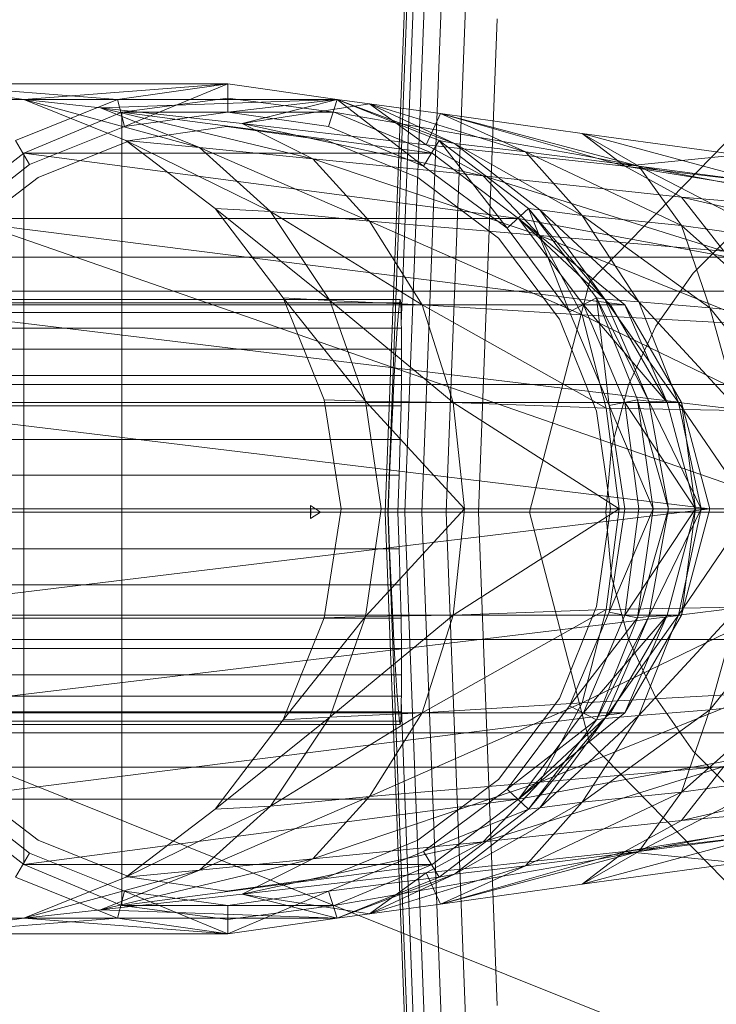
# Model space of a CAD drawing. Header units: metres. Extents: x 397.7 to 427.5, y 12.7 to 28.4.
# Tile 41 of 142: x 404.5138 to 404.563, y 27.2555 to 27.325. Entities that reach past the tile are written whole.
import ezdxf

# ---------------------------------------------------------------- set-up
doc = ezdxf.new("R2010")
doc.units = ezdxf.units.M
doc.layers.add('02_MOBILIARIO', color=7, linetype='Continuous', lineweight=18)
doc.layers.add('A-DETL-____-MBND', color=7, linetype='Continuous', lineweight=18)

# ---------------------------------------------------------------- blocks, each defined once
blk = doc.blocks.new('Family - Rentamans P2-153289-05_CLI_AIRE_P2')
at = {"layer": 'A-DETL-____-MBND', "color": 253, "true_color": 0xaaaaaa}
for p, q in [((0.072869, 0.182758), (0.075845, 0.260961)), ((0.073043, 0.182758), (0.075975, 0.259811)), ((0.074, 0.196014), (0.076315, 0.256826)), ((0.074262, 0.182758), (0.076889, 0.251774)), ((0.075451, 0.182758), (0.07778, 0.243939)), ((0.077172, 0.182758), (0.079069, 0.232599)), ((0, 0.218497), (0.102728, 0.182758)), ((0.07945, 0.182758), (0.080775, 0.217586)), ((0.039771, 0.212986), (0.061771, 0.212986)), ((0.047372, 0.211886), (0.039771, 0.212986)), ((0.039771, 0.212986), (0.053972, 0.211886)), ((0.047372, 0.211886), (0.061771, 0.212986)), ((0.053972, 0.211886), (0.061771, 0.212986)), ((0.061771, 0.212986), (0.054472, 0.209986)), ((0.061771, 0.212986), (0.069472, 0.211886)), ((0.061771, 0.212986), (0.061771, 0.210986)), ((0.032072, 0.211886), (0.053972, 0.211886)), ((0.046771, 0.208986), (0.053972, 0.211886)), ((0.054572, 0.208986), (0.047372, 0.211886)), ((0.047372, 0.211886), (0.059771, 0.208486)), ((0.047372, 0.211886), (0.052771, 0.211287)), ((0.047372, 0.211886), (0.069472, 0.211886)), ((0.069472, 0.211886), (0.052771, 0.211287)), ((0.053972, 0.211886), (0.054472, 0.209986)), ((0.061771, 0.211986), (0.054271, 0.210986)), ((0.061771, 0.211986), (0.054271, 0.210986)), ((0.061771, 0.211986), (0.054271, 0.210986)), ((0.069271, 0.210986), (0.061771, 0.211986)), ((0.069271, 0.210986), (0.061771, 0.211986)), ((0.069271, 0.210986), (0.061771, 0.211986)), ((0.069271, 0.210986), (0.061771, 0.211986)), ((0.061771, 0.210986), (0.069472, 0.211886)), ((0.069472, 0.211886), (0.062771, 0.210186)), ((0.071771, 0.211587), (0.062771, 0.210186)), ((0.068872, 0.209986), (0.069472, 0.211886)), ((0.069472, 0.211886), (0.068872, 0.209986)), ((0.069472, 0.211886), (0.071771, 0.211587)), ((0.069472, 0.211886), (0.077771, 0.208787)), ((0.069472, 0.211886), (0.076672, 0.208986)), ((0.069472, 0.211886), (0.076672, 0.208986)), ((0.069472, 0.211886), (0.075572, 0.207186)), ((0.076672, 0.208986), (0.069472, 0.211886)), ((0.077771, 0.208787), (0.071771, 0.211587)), ((0.071771, 0.211587), (0.075771, 0.208686)), ((0.082771, 0.208186), (0.071771, 0.211587)), ((0.071771, 0.211587), (0.076771, 0.210886)), ((0.054271, 0.210986), (0.047372, 0.208087)), ((0.054271, 0.210986), (0.047372, 0.208087)), ((0.054271, 0.210986), (0.047372, 0.208087)), ((0.052771, 0.211287), (0.059771, 0.208486)), ((0.052771, 0.211287), (0.067771, 0.207686)), ((0.062771, 0.210186), (0.052771, 0.211287)), ((0.054271, 0.210986), (0.069271, 0.210986)), ((0.054271, 0.210986), (0.076172, 0.208087)), ((0.054271, 0.210986), (0.054271, 0.154986)), ((0.054472, 0.209986), (0.061771, 0.210986)), ((0.054472, 0.209986), (0.061771, 0.210986)), ((0.061771, 0.210986), (0.068872, 0.209986)), ((0.061771, 0.210986), (0.068872, 0.209986)), ((0.076172, 0.208087), (0.069271, 0.210986)), ((0.069271, 0.210986), (0.076172, 0.208087)), ((0.076172, 0.208087), (0.069271, 0.210986)), ((0.076172, 0.208087), (0.069271, 0.210986)), ((0.069271, 0.210986), (0.086572, 0.207986)), ((0.086572, 0.207986), (0.069271, 0.210986)), ((0.069271, 0.210986), (0.076172, 0.208087)), ((0.076172, 0.208087), (0.069271, 0.210986)), ((0.076172, 0.208087), (0.069271, 0.210986)), ((0.076771, 0.210886), (0.075771, 0.208686)), ((0.082771, 0.208186), (0.076771, 0.210886)), ((0.076771, 0.210886), (0.089771, 0.207186)), ((0.090771, 0.207186), (0.076771, 0.210886)), ((0.076771, 0.210886), (0.086771, 0.209486)), ((0.087299, 0.198992), (0.098881, 0.210876)), ((0.098881, 0.210876), (0.087299, 0.198992)), ((0.047771, 0.207287), (0.054472, 0.209986)), ((0.047771, 0.207287), (0.054472, 0.209986)), ((0.061672, 0.209986), (0.054872, 0.208986)), ((0.054872, 0.208986), (0.061672, 0.209986)), ((0.068771, 0.208986), (0.061672, 0.209986)), ((0.061672, 0.209986), (0.068771, 0.208986)), ((0.062771, 0.210186), (0.067771, 0.207686)), ((0.062771, 0.210186), (0.079771, 0.206486)), ((0.075771, 0.208686), (0.062771, 0.210186)), ((0.068872, 0.209986), (0.075572, 0.207186)), ((0.068872, 0.209986), (0.075572, 0.207186)), ((0.086771, 0.209486), (0.089771, 0.207186)), ((0.090771, 0.207186), (0.086771, 0.209486)), ((0.086771, 0.209486), (0.097771, 0.207986)), ((0.099771, 0.205986), (0.086771, 0.209486)), ((0.046771, 0.208986), (0.047771, 0.207287)), ((0.054872, 0.208986), (0.048372, 0.206386)), ((0.048372, 0.206386), (0.054872, 0.208986)), ((0.060872, 0.204186), (0.054572, 0.208986)), ((0.054572, 0.208986), (0.064771, 0.203986)), ((0.054572, 0.208986), (0.059771, 0.208486)), ((0.075172, 0.206386), (0.068771, 0.208986)), ((0.068771, 0.208986), (0.075172, 0.206386)), ((0.075572, 0.207186), (0.076672, 0.208986)), ((0.075771, 0.208686), (0.079771, 0.206486)), ((0.075771, 0.208686), (0.089771, 0.207186)), ((0.076672, 0.208986), (0.077771, 0.208787)), ((0.082972, 0.204186), (0.076672, 0.208986)), ((0.076672, 0.208986), (0.082972, 0.204186)), ((0.081472, 0.202787), (0.076672, 0.208986)), ((0.082972, 0.204186), (0.076672, 0.208986)), ((0.077771, 0.208787), (0.082771, 0.208186)), ((0.083771, 0.204087), (0.077771, 0.208787)), ((0.077771, 0.208787), (0.086771, 0.203686)), ((0.047372, 0.208087), (0.041372, 0.203486)), ((0.047372, 0.208087), (0.041372, 0.203486)), ((0.047372, 0.208087), (0.041372, 0.203486)), ((0.047372, 0.208087), (0.076172, 0.208087)), ((0.047372, 0.208087), (0.082271, 0.203486)), ((0.047372, 0.208087), (0.047372, 0.157886)), ((0.059771, 0.208486), (0.064771, 0.203986)), ((0.059771, 0.208486), (0.071771, 0.203287)), ((0.059771, 0.208486), (0.067771, 0.207686)), ((0.076172, 0.208087), (0.082271, 0.203486)), ((0.082271, 0.203486), (0.076172, 0.208087)), ((0.082271, 0.203486), (0.076172, 0.208087)), ((0.082271, 0.203486), (0.076172, 0.208087)), ((0.076172, 0.208087), (0.082271, 0.203486)), ((0.082271, 0.203486), (0.076172, 0.208087)), ((0.082271, 0.203486), (0.076172, 0.208087)), ((0.086771, 0.203686), (0.082771, 0.208186)), ((0.082771, 0.208186), (0.090771, 0.207186)), ((0.093771, 0.202986), (0.082771, 0.208186)), ((0.086572, 0.207986), (0.138572, 0.197986)), ((0.086572, 0.207986), (0.138572, 0.197986)), ((0.097771, 0.207986), (0.089771, 0.207186)), ((0.041972, 0.202787), (0.047771, 0.207287)), ((0.041972, 0.202787), (0.047771, 0.207287)), ((0.067771, 0.207686), (0.071771, 0.203287)), ((0.067771, 0.207686), (0.083771, 0.202287)), ((0.067771, 0.207686), (0.079771, 0.206486)), ((0.075572, 0.207186), (0.081472, 0.202787)), ((0.075572, 0.207186), (0.081472, 0.202787)), ((0.089771, 0.207186), (0.093771, 0.204986)), ((0.089771, 0.207186), (0.113771, 0.203287)), ((0.089771, 0.207186), (0.110771, 0.204686)), ((0.093771, 0.202986), (0.090771, 0.207186)), ((0.090771, 0.207186), (0.099771, 0.205986)), ((0.100771, 0.201986), (0.090771, 0.207186)), ((0.079771, 0.206486), (0.083771, 0.202287)), ((0.079771, 0.206486), (0.096771, 0.201186)), ((0.079771, 0.206486), (0.093771, 0.204986)), ((0.048372, 0.206386), (0.042771, 0.202087)), ((0.042771, 0.202087), (0.048372, 0.206386)), ((0.080872, 0.202087), (0.075172, 0.206386)), ((0.075172, 0.206386), (0.080872, 0.202087)), ((0.093771, 0.204986), (0.096771, 0.201186)), ((0.093771, 0.204986), (0.117771, 0.199486)), ((0.113771, 0.203287), (0.093771, 0.204986)), ((0.065672, 0.197886), (0.060872, 0.204186)), ((0.060872, 0.204186), (0.068972, 0.197686)), ((0.060872, 0.204186), (0.064771, 0.203986)), ((0.064771, 0.203986), (0.068972, 0.197686)), ((0.064771, 0.203986), (0.075472, 0.197386)), ((0.064771, 0.203986), (0.071771, 0.203287)), ((0.081472, 0.202787), (0.082972, 0.204186)), ((0.082972, 0.204186), (0.083771, 0.204087)), ((0.087771, 0.197886), (0.082972, 0.204186)), ((0.082972, 0.204186), (0.087771, 0.197886)), ((0.082972, 0.204186), (0.088372, 0.197787)), ((0.085872, 0.196886), (0.082972, 0.204186)), ((0.087771, 0.197886), (0.082972, 0.204186)), ((0.083771, 0.204087), (0.086771, 0.203686)), ((0.088372, 0.197787), (0.083771, 0.204087)), ((0.083771, 0.204087), (0.090771, 0.197587)), ((0.086771, 0.203686), (0.093771, 0.202986)), ((0.090771, 0.197587), (0.086771, 0.203686)), ((0.086771, 0.203686), (0.095771, 0.197186)), ((0.041372, 0.203486), (0.082271, 0.203486)), ((0.041372, 0.203486), (0.089771, 0.197386)), ((0.071771, 0.203287), (0.075472, 0.197386)), ((0.071771, 0.203287), (0.086771, 0.196686)), ((0.071771, 0.203287), (0.083771, 0.202287)), ((0.089771, 0.197386), (0.082271, 0.203486)), ((0.088771, 0.197386), (0.082271, 0.203486)), ((0.088771, 0.197386), (0.082271, 0.203486)), ((0.138271, 0.193186), (0.082271, 0.203486)), ((0.138271, 0.193186), (0.082271, 0.203486)), ((0.086872, 0.197386), (0.082271, 0.203486)), ((0.088771, 0.197386), (0.082271, 0.203486)), ((0.088771, 0.197386), (0.082271, 0.203486)), ((0.095771, 0.197186), (0.093771, 0.202986)), ((0.093771, 0.202986), (0.100771, 0.201986)), ((0.100972, 0.196587), (0.093771, 0.202986)), ((0.081472, 0.202787), (0.085872, 0.196886)), ((0.081472, 0.202787), (0.085872, 0.196886)), ((0.083771, 0.202287), (0.086771, 0.196686)), ((0.083771, 0.202287), (0.099372, 0.195986)), ((0.083771, 0.202287), (0.096771, 0.201186)), ((0.094593, 0.199631), (0.097828, 0.202867)), ((0.094593, 0.199631), (0.097828, 0.202867)), ((0.085172, 0.196386), (0.080872, 0.202087)), ((0.080872, 0.202087), (0.085172, 0.196386)), ((0.114701, 0.200758), (0.02, 0.200758)), ((0.091968, 0.195883), (0.094593, 0.199631)), ((0.091968, 0.195883), (0.094593, 0.199631)), ((0.08306, 0.182758), (0.087299, 0.198992)), ((0.087299, 0.198992), (0.08306, 0.182758)), ((0.02, 0.198347), (0.105701, 0.198347)), ((0.105701, 0.198347), (0.02, 0.198347)), ((0.024162, 0.197758), (0.073934, 0.197758)), ((0.073975, 0.19753), (0.024162, 0.19753)), ((0.024162, 0.19753), (0.073876, 0.19753)), ((0.068972, 0.197686), (0.065672, 0.197886)), ((0.071472, 0.190587), (0.065672, 0.197886)), ((0.068572, 0.190686), (0.065672, 0.197886)), ((0.068972, 0.197686), (0.071472, 0.190587)), ((0.075472, 0.197386), (0.068972, 0.197686)), ((0.068972, 0.197686), (0.077672, 0.190486)), ((0.073802, 0.196854), (0.073876, 0.19753)), ((0.073876, 0.19753), (0.073934, 0.197758)), ((0.073934, 0.197758), (0.073975, 0.19753)), ((0.073975, 0.19753), (0.073998, 0.196854)), ((0.085872, 0.196886), (0.087771, 0.197886)), ((0.087771, 0.197886), (0.088372, 0.197787)), ((0.090672, 0.190686), (0.087771, 0.197886)), ((0.087771, 0.197886), (0.090672, 0.190686)), ((0.087771, 0.197886), (0.091472, 0.190587)), ((0.088672, 0.190287), (0.087771, 0.197886)), ((0.090672, 0.190686), (0.087771, 0.197886)), ((0.088372, 0.197787), (0.090771, 0.197587)), ((0.091472, 0.190587), (0.088372, 0.197787)), ((0.088372, 0.197787), (0.093572, 0.190486)), ((0.090771, 0.197587), (0.095771, 0.197186)), ((0.093572, 0.190486), (0.090771, 0.197587)), ((0.090771, 0.197587), (0.097771, 0.189986)), ((0.024162, 0.196854), (0.073998, 0.196854)), ((0.024162, 0.196854), (0.073802, 0.196854)), ((0.036672, 0.197386), (0.089771, 0.197386)), ((0.036672, 0.197386), (0.093771, 0.190486)), ((0.073715, 0.195748), (0.073802, 0.196854)), ((0.073998, 0.196854), (0.074, 0.196014)), ((0.075472, 0.197386), (0.077672, 0.190486)), ((0.086771, 0.196686), (0.075472, 0.197386)), ((0.075472, 0.197386), (0.088472, 0.190087)), ((0.085872, 0.196886), (0.088672, 0.190287)), ((0.085872, 0.196886), (0.088672, 0.190287)), ((0.089771, 0.190486), (0.086872, 0.197386)), ((0.092771, 0.190486), (0.086872, 0.197386)), ((0.086872, 0.197386), (0.088771, 0.197386)), ((0.089771, 0.197386), (0.088771, 0.197386)), ((0.092771, 0.190486), (0.088771, 0.197386)), ((0.092771, 0.190486), (0.088771, 0.197386)), ((0.093771, 0.190486), (0.089771, 0.197386)), ((0.089771, 0.197386), (0.092771, 0.190486)), ((0.095771, 0.197186), (0.100972, 0.196587)), ((0.097771, 0.189986), (0.095771, 0.197186)), ((0.095771, 0.197186), (0.101771, 0.189686)), ((0.07401, 0.195748), (0.074, 0.196014)), ((0.087771, 0.189886), (0.085172, 0.196386)), ((0.085172, 0.196386), (0.087771, 0.189886)), ((0.086771, 0.196686), (0.088472, 0.190087)), ((0.099372, 0.195986), (0.086771, 0.196686)), ((0.086771, 0.196686), (0.100771, 0.189886)), ((0.024162, 0.195748), (0.07401, 0.195748)), ((0.024162, 0.195748), (0.073715, 0.195748)), ((0.073617, 0.194249), (0.073715, 0.195748)), ((0.07401, 0.195748), (0.074026, 0.194249)), ((0.090035, 0.191736), (0.091968, 0.195883)), ((0.090035, 0.191736), (0.091968, 0.195883)), ((0.024162, 0.194249), (0.073617, 0.194249)), ((0.024162, 0.194249), (0.074026, 0.194249)), ((0.073512, 0.1924), (0.073617, 0.194249)), ((0.074026, 0.194249), (0.074018, 0.1924)), ((0.024162, 0.1924), (0.073512, 0.1924)), ((0.024162, 0.1924), (0.074018, 0.1924)), ((0.073401, 0.190258), (0.073512, 0.1924)), ((0.074018, 0.1924), (0.073988, 0.190258)), ((0.099113, 0.191758), (0.02, 0.191758)), ((0.099113, 0.191758), (0.02, 0.191758)), ((0.08885, 0.187316), (0.090035, 0.191736)), ((0.08885, 0.187316), (0.090035, 0.191736)), ((0.033872, 0.190486), (0.093771, 0.190486)), ((0.033872, 0.190486), (0.095771, 0.182986)), ((0.071472, 0.190587), (0.068572, 0.190686)), ((0.069771, 0.182986), (0.068572, 0.190686)), ((0.077672, 0.190486), (0.071472, 0.190587)), ((0.071472, 0.190587), (0.072572, 0.182986)), ((0.078472, 0.182986), (0.071472, 0.190587)), ((0.077672, 0.190486), (0.078472, 0.182986)), ((0.088472, 0.190087), (0.077672, 0.190486)), ((0.077672, 0.190486), (0.089372, 0.182986)), ((0.088672, 0.190287), (0.090672, 0.190686)), ((0.090771, 0.182986), (0.089771, 0.190486)), ((0.094771, 0.182986), (0.089771, 0.190486)), ((0.089771, 0.190486), (0.092771, 0.190486)), ((0.090672, 0.190686), (0.091472, 0.190587)), ((0.091771, 0.182986), (0.090672, 0.190686)), ((0.090672, 0.190686), (0.091771, 0.182986)), ((0.090672, 0.190686), (0.092872, 0.182986)), ((0.091771, 0.182986), (0.090672, 0.190686)), ((0.091472, 0.190587), (0.093572, 0.190486)), ((0.092872, 0.182986), (0.091472, 0.190587)), ((0.091472, 0.190587), (0.095172, 0.182986)), ((0.093771, 0.190486), (0.092771, 0.190486)), ((0.094771, 0.182986), (0.092771, 0.190486)), ((0.094771, 0.182986), (0.092771, 0.190486)), ((0.093572, 0.190486), (0.097771, 0.189986)), ((0.095172, 0.182986), (0.093572, 0.190486)), ((0.093572, 0.190486), (0.098672, 0.182986)), ((0.095771, 0.182986), (0.093771, 0.190486)), ((0.093771, 0.190486), (0.094771, 0.182986)), ((0.024162, 0.190258), (0.073401, 0.190258)), ((0.024162, 0.190258), (0.073988, 0.190258)), ((0.07329, 0.187888), (0.073401, 0.190258)), ((0.073988, 0.190258), (0.073936, 0.187888)), ((0.088771, 0.182986), (0.087771, 0.189886)), ((0.087771, 0.189886), (0.088771, 0.182986)), ((0.088472, 0.190087), (0.089372, 0.182986)), ((0.100771, 0.189886), (0.088472, 0.190087)), ((0.088672, 0.190287), (0.089771, 0.182986)), ((0.088672, 0.190287), (0.091771, 0.182986)), ((0.088672, 0.190287), (0.089771, 0.182986)), ((0.024162, 0.187888), (0.07329, 0.187888)), ((0.024162, 0.187888), (0.073936, 0.187888)), ((0.073181, 0.185363), (0.07329, 0.187888)), ((0.073936, 0.187888), (0.073863, 0.185363)), ((0.088451, 0.182758), (0.08885, 0.187316)), ((0.088451, 0.182758), (0.08885, 0.187316)), ((0.024162, 0.185363), (0.073181, 0.185363)), ((0.073863, 0.185363), (0.024162, 0.185363)), ((0.073078, 0.182758), (0.073181, 0.185363)), ((0.073863, 0.185363), (0.073771, 0.182758)), ((0.032771, 0.182986), (0.095771, 0.182986)), ((0.033872, 0.175486), (0.095771, 0.182986)), ((0.067602, 0.182758), (0.067598, 0.183209)), ((0.067598, 0.183209), (0.067615, 0.182758)), ((0.068291, 0.182758), (0.067598, 0.183209)), ((0.068572, 0.175287), (0.069771, 0.182986)), ((0.072572, 0.182986), (0.069771, 0.182986)), ((0.078472, 0.182986), (0.071472, 0.175386)), ((0.071472, 0.175386), (0.072572, 0.182986)), ((0.078472, 0.182986), (0.072572, 0.182986)), ((0.089372, 0.182986), (0.077672, 0.175486)), ((0.077672, 0.175486), (0.078472, 0.182986)), ((0.089372, 0.182986), (0.078472, 0.182986)), ((0.088771, 0.182986), (0.087771, 0.176087)), ((0.087771, 0.176087), (0.088771, 0.182986)), ((0.089372, 0.182986), (0.088472, 0.175886)), ((0.089771, 0.182986), (0.088672, 0.175686)), ((0.089771, 0.182986), (0.088672, 0.175686)), ((0.088672, 0.175686), (0.091771, 0.182986)), ((0.101771, 0.182986), (0.089372, 0.182986)), ((0.089771, 0.175486), (0.090771, 0.182986)), ((0.089771, 0.175486), (0.094771, 0.182986)), ((0.089771, 0.182986), (0.091771, 0.182986)), ((0.091771, 0.182986), (0.090672, 0.175287)), ((0.090672, 0.175287), (0.091771, 0.182986)), ((0.090672, 0.175287), (0.092872, 0.182986)), ((0.090672, 0.175287), (0.091771, 0.182986)), ((0.094771, 0.182986), (0.090771, 0.182986)), ((0.092872, 0.182986), (0.091472, 0.175386)), ((0.091472, 0.175386), (0.095172, 0.182986)), ((0.091771, 0.182986), (0.092872, 0.182986)), ((0.092771, 0.175486), (0.094771, 0.182986)), ((0.092771, 0.175486), (0.094771, 0.182986)), ((0.092872, 0.182986), (0.095172, 0.182986)), ((0.095172, 0.182986), (0.093572, 0.175486)), ((0.093572, 0.175486), (0.098672, 0.182986)), ((0.095771, 0.182986), (0.093771, 0.175486)), ((0.093771, 0.175486), (0.094771, 0.182986)), ((0.095771, 0.182986), (0.094771, 0.182986)), ((0.095172, 0.182986), (0.098672, 0.182986)), ((0, 0.182758), (0.102728, 0.141568)), ((0.102728, 0.182758), (0, 0.182758)), ((0.096701, 0.182758), (0.02, 0.182758)), ((0.096701, 0.182758), (0.02, 0.182758)), ((0.024162, 0.182758), (0.073078, 0.182758)), ((0.073771, 0.182758), (0.024162, 0.182758)), ((0.067615, 0.182758), (0.067598, 0.182307)), ((0.067598, 0.182307), (0.067602, 0.182758)), ((0.068291, 0.182758), (0.067598, 0.182307)), ((0.068291, 0.182758), (0.067602, 0.182758)), ((0.067615, 0.182758), (0.068291, 0.182758)), ((0.075845, 0.104556), (0.072869, 0.182758)), ((0.073043, 0.182758), (0.072869, 0.182758)), ((0.075975, 0.105705), (0.073043, 0.182758)), ((0.073078, 0.182757), (0.073043, 0.182757)), ((0.073181, 0.180153), (0.073078, 0.182758)), ((0.074262, 0.182758), (0.073771, 0.182758)), ((0.073771, 0.182758), (0.073863, 0.180153)), ((0.076889, 0.113742), (0.074262, 0.182758)), ((0.075451, 0.182758), (0.074262, 0.182758)), ((0.07778, 0.121577), (0.075451, 0.182758)), ((0.077172, 0.182758), (0.075451, 0.182758)), ((0.07945, 0.182758), (0.077172, 0.182759)), ((0.079069, 0.132917), (0.077172, 0.182758)), ((0.080775, 0.14793), (0.07945, 0.182758)), ((0.087299, 0.166524), (0.08306, 0.182758)), ((0.08306, 0.182758), (0.087299, 0.166524)), ((0.08885, 0.1782), (0.088451, 0.182758)), ((0.08885, 0.1782), (0.088451, 0.182758)), ((0.024162, 0.180153), (0.073181, 0.180153)), ((0.024162, 0.180153), (0.073863, 0.180153)), ((0.07329, 0.177628), (0.073181, 0.180153)), ((0.073863, 0.180153), (0.073936, 0.177628)), ((0.090035, 0.17378), (0.08885, 0.1782)), ((0.090035, 0.17378), (0.08885, 0.1782)), ((0.024162, 0.177628), (0.07329, 0.177628)), ((0.024162, 0.177628), (0.073936, 0.177628)), ((0.073401, 0.175258), (0.07329, 0.177628)), ((0.073936, 0.177628), (0.073988, 0.175258)), ((0.088472, 0.175886), (0.075472, 0.168587)), ((0.088472, 0.175886), (0.077672, 0.175486)), ((0.087771, 0.176087), (0.085172, 0.169587)), ((0.085172, 0.169587), (0.087771, 0.176087)), ((0.100771, 0.176087), (0.086771, 0.169287)), ((0.088472, 0.175886), (0.086771, 0.169287)), ((0.100771, 0.176087), (0.088472, 0.175886)), ((0.090771, 0.168386), (0.097771, 0.175986)), ((0.093572, 0.175486), (0.097771, 0.175986)), ((0.095771, 0.168787), (0.101771, 0.176287)), ((0.097771, 0.175986), (0.095771, 0.168787)), ((0.024162, 0.175258), (0.073401, 0.175258)), ((0.024162, 0.175258), (0.073988, 0.175258)), ((0.033872, 0.175486), (0.093771, 0.175486)), ((0.036672, 0.168587), (0.093771, 0.175486)), ((0.071472, 0.175386), (0.065672, 0.168087)), ((0.065672, 0.168087), (0.068572, 0.175287)), ((0.071472, 0.175386), (0.068572, 0.175287)), ((0.077672, 0.175486), (0.068972, 0.168287)), ((0.068972, 0.168287), (0.071472, 0.175386)), ((0.077672, 0.175486), (0.071472, 0.175386)), ((0.073512, 0.173116), (0.073401, 0.175258)), ((0.073988, 0.175258), (0.074018, 0.173116)), ((0.075472, 0.168587), (0.077672, 0.175486)), ((0.088672, 0.175686), (0.085872, 0.169087)), ((0.088672, 0.175686), (0.085872, 0.169087)), ((0.085872, 0.169087), (0.090672, 0.175287)), ((0.086872, 0.168587), (0.089771, 0.175486)), ((0.086872, 0.168587), (0.092771, 0.175486)), ((0.087771, 0.168087), (0.091472, 0.175386)), ((0.090672, 0.175287), (0.087771, 0.168087)), ((0.087771, 0.168087), (0.090672, 0.175287)), ((0.087771, 0.168087), (0.090672, 0.175287)), ((0.088372, 0.168186), (0.093572, 0.175486)), ((0.088372, 0.168186), (0.091472, 0.175386)), ((0.088672, 0.175686), (0.090672, 0.175287)), ((0.088771, 0.168587), (0.092771, 0.175486)), ((0.088771, 0.168587), (0.092771, 0.175486)), ((0.093771, 0.175486), (0.089771, 0.168587)), ((0.089771, 0.168587), (0.092771, 0.175486)), ((0.092771, 0.175486), (0.089771, 0.175486)), ((0.090672, 0.175287), (0.091472, 0.175386)), ((0.093572, 0.175486), (0.090771, 0.168386)), ((0.091472, 0.175386), (0.093572, 0.175486)), ((0.093771, 0.175486), (0.092771, 0.175486)), ((0.091968, 0.169633), (0.090035, 0.17378)), ((0.091968, 0.169633), (0.090035, 0.17378)), ((0.099113, 0.173758), (0.02, 0.173758)), ((0.099113, 0.173758), (0.02, 0.173758)), ((0.024162, 0.173116), (0.073512, 0.173116)), ((0.024162, 0.173116), (0.074018, 0.173116)), ((0.073617, 0.171267), (0.073512, 0.173116)), ((0.074018, 0.173116), (0.074026, 0.171267)), ((0.082271, 0.162486), (0.138271, 0.172787)), ((0.082271, 0.162486), (0.138271, 0.172787)), ((0.024162, 0.171267), (0.073617, 0.171267)), ((0.024162, 0.171267), (0.074026, 0.171267)), ((0.073715, 0.169768), (0.073617, 0.171267)), ((0.074026, 0.171267), (0.07401, 0.169768)), ((0.07401, 0.169768), (0.024162, 0.169768)), ((0.024162, 0.169768), (0.073715, 0.169768)), ((0.073802, 0.168663), (0.073715, 0.169768)), ((0.07401, 0.169768), (0.074, 0.169502)), ((0.099372, 0.169986), (0.083771, 0.163686)), ((0.099372, 0.169986), (0.086771, 0.169287)), ((0.094593, 0.165885), (0.091968, 0.169633)), ((0.094593, 0.165885), (0.091968, 0.169633)), ((0.086771, 0.169287), (0.071771, 0.162686)), ((0.074, 0.169502), (0.073998, 0.168663)), ((0.076315, 0.10869), (0.074, 0.169502)), ((0.086771, 0.169287), (0.075472, 0.168587)), ((0.085172, 0.169587), (0.080872, 0.163886)), ((0.080872, 0.163886), (0.085172, 0.169587)), ((0.085872, 0.169087), (0.081472, 0.163186)), ((0.085872, 0.169087), (0.081472, 0.163186)), ((0.086771, 0.169287), (0.083771, 0.163686)), ((0.085872, 0.169087), (0.087771, 0.168087)), ((0.100972, 0.169386), (0.093771, 0.162986)), ((0.095771, 0.168787), (0.100972, 0.169386)), ((0.024162, 0.168663), (0.073998, 0.168663)), ((0.024162, 0.168663), (0.073802, 0.168663)), ((0.036672, 0.168587), (0.089771, 0.168587)), ((0.041372, 0.162486), (0.089771, 0.168587)), ((0.068972, 0.168287), (0.060872, 0.161787)), ((0.075472, 0.168587), (0.064771, 0.161986)), ((0.064771, 0.161986), (0.068972, 0.168287)), ((0.068972, 0.168287), (0.065672, 0.168087)), ((0.075472, 0.168587), (0.068972, 0.168287)), ((0.071771, 0.162686), (0.075472, 0.168587)), ((0.073876, 0.167986), (0.073802, 0.168663)), ((0.073998, 0.168663), (0.073975, 0.167986)), ((0.082271, 0.162486), (0.088771, 0.168587)), ((0.089771, 0.168587), (0.082271, 0.162486)), ((0.082271, 0.162486), (0.089771, 0.168587)), ((0.082271, 0.162486), (0.086872, 0.168587)), ((0.082271, 0.162486), (0.088771, 0.168587)), ((0.082271, 0.162486), (0.088771, 0.168587)), ((0.083771, 0.161886), (0.090771, 0.168386)), ((0.095771, 0.168787), (0.086771, 0.162287)), ((0.086771, 0.162287), (0.090771, 0.168386)), ((0.088771, 0.168587), (0.086872, 0.168587)), ((0.088372, 0.168186), (0.090771, 0.168386)), ((0.089771, 0.168587), (0.088771, 0.168587)), ((0.090771, 0.168386), (0.095771, 0.168787)), ((0.093771, 0.162986), (0.095771, 0.168787)), ((0.024162, 0.167986), (0.073975, 0.167986)), ((0.024162, 0.167986), (0.073876, 0.167986)), ((0.024162, 0.167758), (0.073934, 0.167758)), ((0.060872, 0.161787), (0.065672, 0.168087)), ((0.073934, 0.167758), (0.073876, 0.167986)), ((0.073975, 0.167986), (0.073934, 0.167758)), ((0.081472, 0.163186), (0.087771, 0.168087)), ((0.082972, 0.161787), (0.088372, 0.168186)), ((0.087771, 0.168087), (0.082972, 0.161787)), ((0.082972, 0.161787), (0.087771, 0.168087)), ((0.082972, 0.161787), (0.087771, 0.168087)), ((0.083771, 0.161886), (0.088372, 0.168186)), ((0.138572, 0.167986), (0.086572, 0.157986)), ((0.086572, 0.157986), (0.138572, 0.167986)), ((0.088372, 0.168186), (0.087771, 0.168087)), ((0.105701, 0.16717), (0.02, 0.16717)), ((0.105701, 0.16717), (0.02, 0.16717)), ((0.087299, 0.166524), (0.098881, 0.154641)), ((0.098881, 0.154641), (0.087299, 0.166524)), ((0.117771, 0.166486), (0.093771, 0.160986)), ((0.097828, 0.162649), (0.094593, 0.165885)), ((0.097828, 0.162649), (0.094593, 0.165885)), ((0.114701, 0.164758), (0.02, 0.164758)), ((0.096771, 0.164787), (0.079771, 0.159486)), ((0.096771, 0.164787), (0.083771, 0.163686)), ((0.096771, 0.164787), (0.093771, 0.160986)), ((0.048372, 0.159587), (0.042771, 0.163886)), ((0.042771, 0.163886), (0.048372, 0.159587)), ((0.083771, 0.163686), (0.067771, 0.158287)), ((0.083771, 0.163686), (0.071771, 0.162686)), ((0.080872, 0.163886), (0.075172, 0.159587)), ((0.075172, 0.159587), (0.080872, 0.163886)), ((0.083771, 0.163686), (0.079771, 0.159486)), ((0.100771, 0.163986), (0.090771, 0.158787)), ((0.100771, 0.163986), (0.093771, 0.162986)), ((0.047771, 0.158686), (0.041972, 0.163186)), ((0.047771, 0.158686), (0.041972, 0.163186)), ((0.071771, 0.162686), (0.059771, 0.157486)), ((0.071771, 0.162686), (0.064771, 0.161986)), ((0.067771, 0.158287), (0.071771, 0.162686)), ((0.081472, 0.163186), (0.075572, 0.158787)), ((0.081472, 0.163186), (0.075572, 0.158787)), ((0.081472, 0.163186), (0.082972, 0.161787)), ((0.093771, 0.162986), (0.082771, 0.157787)), ((0.093771, 0.162986), (0.086771, 0.162287)), ((0.113771, 0.162686), (0.089771, 0.158787)), ((0.090771, 0.158787), (0.093771, 0.162986)), ((0.113771, 0.162686), (0.093771, 0.160986)), ((0.041372, 0.162486), (0.082271, 0.162486)), ((0.041372, 0.162486), (0.047372, 0.157886)), ((0.041372, 0.162486), (0.047372, 0.157886)), ((0.041372, 0.162486), (0.047372, 0.157886)), ((0.047372, 0.157886), (0.082271, 0.162486)), ((0.064771, 0.161986), (0.054572, 0.156986)), ((0.059771, 0.157486), (0.064771, 0.161986)), ((0.064771, 0.161986), (0.060872, 0.161787)), ((0.076172, 0.157886), (0.082271, 0.162486)), ((0.082271, 0.162486), (0.076172, 0.157886)), ((0.076172, 0.157886), (0.082271, 0.162486)), ((0.076172, 0.157886), (0.082271, 0.162486)), ((0.082271, 0.162486), (0.076172, 0.157886)), ((0.076172, 0.157886), (0.082271, 0.162486)), ((0.076172, 0.157886), (0.082271, 0.162486)), ((0.086771, 0.162287), (0.077771, 0.157186)), ((0.082771, 0.157787), (0.086771, 0.162287)), ((0.086771, 0.162287), (0.083771, 0.161886)), ((0.054572, 0.156986), (0.060872, 0.161787)), ((0.075572, 0.158787), (0.082972, 0.161787)), ((0.082972, 0.161787), (0.076672, 0.156986)), ((0.076672, 0.156986), (0.082972, 0.161787)), ((0.076672, 0.156986), (0.082972, 0.161787)), ((0.077771, 0.157186), (0.083771, 0.161886)), ((0.083771, 0.161886), (0.082972, 0.161787)), ((0.110771, 0.161287), (0.089771, 0.158787)), ((0.093771, 0.160986), (0.079771, 0.159486)), ((0.093771, 0.160986), (0.089771, 0.158787)), ((0.099771, 0.159986), (0.086771, 0.156486)), ((0.099771, 0.159986), (0.090771, 0.158787)), ((0.054872, 0.156986), (0.048372, 0.159587)), ((0.048372, 0.159587), (0.054872, 0.156986)), ((0.079771, 0.159486), (0.062771, 0.155787)), ((0.079771, 0.159486), (0.067771, 0.158287)), ((0.075172, 0.159587), (0.068771, 0.156986)), ((0.068771, 0.156986), (0.075172, 0.159587)), ((0.079771, 0.159486), (0.075771, 0.157287)), ((0.047771, 0.158686), (0.046771, 0.156986)), ((0.054472, 0.155986), (0.047771, 0.158686)), ((0.054472, 0.155986), (0.047771, 0.158686)), ((0.075572, 0.158787), (0.068872, 0.155986)), ((0.075572, 0.158787), (0.068872, 0.155986)), ((0.075572, 0.158787), (0.076672, 0.156986)), ((0.089771, 0.158787), (0.075771, 0.157287)), ((0.089771, 0.158787), (0.076771, 0.155087)), ((0.090771, 0.158787), (0.076771, 0.155087)), ((0.090771, 0.158787), (0.082771, 0.157787)), ((0.089771, 0.158787), (0.086771, 0.156486)), ((0.086771, 0.156486), (0.090771, 0.158787)), ((0.097771, 0.157986), (0.089771, 0.158787)), ((0.047372, 0.157886), (0.076172, 0.157886)), ((0.047372, 0.157886), (0.054271, 0.154986)), ((0.047372, 0.157886), (0.054271, 0.154986)), ((0.047372, 0.157886), (0.054271, 0.154986)), ((0.067771, 0.158287), (0.052771, 0.154686)), ((0.054271, 0.154986), (0.076172, 0.157886)), ((0.067771, 0.158287), (0.059771, 0.157486)), ((0.062771, 0.155787), (0.067771, 0.158287)), ((0.086572, 0.157986), (0.069271, 0.154986)), ((0.069271, 0.154986), (0.086572, 0.157986)), ((0.069271, 0.154986), (0.076172, 0.157886)), ((0.076172, 0.157886), (0.069271, 0.154986)), ((0.069271, 0.154986), (0.076172, 0.157886)), ((0.069271, 0.154986), (0.076172, 0.157886)), ((0.076172, 0.157886), (0.069271, 0.154986)), ((0.069271, 0.154986), (0.076172, 0.157886)), ((0.069271, 0.154986), (0.076172, 0.157886)), ((0.082771, 0.157787), (0.071771, 0.154386)), ((0.076771, 0.155087), (0.082771, 0.157787)), ((0.082771, 0.157787), (0.077771, 0.157186)), ((0.097771, 0.157986), (0.086771, 0.156486)), ((0.059771, 0.157486), (0.047372, 0.154087)), ((0.052771, 0.154686), (0.059771, 0.157486)), ((0.059771, 0.157486), (0.054572, 0.156986)), ((0.075771, 0.157287), (0.062771, 0.155787)), ((0.077771, 0.157186), (0.069472, 0.154087)), ((0.075771, 0.157287), (0.071771, 0.154386)), ((0.071771, 0.154386), (0.077771, 0.157186)), ((0.076771, 0.155087), (0.075771, 0.157287)), ((0.077771, 0.157186), (0.076672, 0.156986)), ((0.053972, 0.154087), (0.046771, 0.156986)), ((0.047372, 0.154087), (0.054572, 0.156986)), ((0.061672, 0.155986), (0.054872, 0.156986)), ((0.054872, 0.156986), (0.061672, 0.155986)), ((0.068771, 0.156986), (0.061672, 0.155986)), ((0.061672, 0.155986), (0.068771, 0.156986)), ((0.068872, 0.155986), (0.076672, 0.156986)), ((0.076672, 0.156986), (0.069472, 0.154087)), ((0.069472, 0.154087), (0.076672, 0.156986)), ((0.069472, 0.154087), (0.076672, 0.156986)), ((0.086771, 0.156486), (0.076771, 0.155087)), ((0.062771, 0.155787), (0.052771, 0.154686)), ((0.054472, 0.155986), (0.053972, 0.154087)), ((0.061771, 0.152986), (0.054472, 0.155986)), ((0.061771, 0.154986), (0.054472, 0.155986)), ((0.061771, 0.154986), (0.054472, 0.155986)), ((0.068872, 0.155986), (0.061771, 0.152986)), ((0.068872, 0.155986), (0.061771, 0.154986)), ((0.068872, 0.155986), (0.061771, 0.154986)), ((0.062771, 0.155787), (0.069472, 0.154087)), ((0.071771, 0.154386), (0.062771, 0.155787)), ((0.069472, 0.154087), (0.068872, 0.155986)), ((0.068872, 0.155986), (0.069472, 0.154087)), ((0.076771, 0.155087), (0.071771, 0.154386)), ((0.052771, 0.154686), (0.047372, 0.154087)), ((0.052771, 0.154686), (0.069472, 0.154087)), ((0.069472, 0.154087), (0.052771, 0.154686)), ((0.054271, 0.154986), (0.069271, 0.154986)), ((0.054271, 0.154986), (0.061771, 0.153986)), ((0.054271, 0.154986), (0.061771, 0.153986)), ((0.054271, 0.154986), (0.061771, 0.153986)), ((0.069271, 0.154986), (0.061771, 0.153986)), ((0.061771, 0.153986), (0.069271, 0.154986)), ((0.061771, 0.153986), (0.069271, 0.154986)), ((0.061771, 0.153986), (0.069271, 0.154986)), ((0.061771, 0.154986), (0.061771, 0.152986)), ((0.071771, 0.154386), (0.069472, 0.154087)), ((0.053972, 0.154087), (0.032072, 0.154087)), ((0.039771, 0.152986), (0.047372, 0.154087)), ((0.053972, 0.154087), (0.039771, 0.152986)), ((0.069472, 0.154087), (0.047372, 0.154087)), ((0.061771, 0.152986), (0.047372, 0.154087)), ((0.061771, 0.152986), (0.053972, 0.154087)), ((0.069472, 0.154087), (0.061771, 0.152986)), ((0.061771, 0.152986), (0.039771, 0.152986))]:
    blk.add_line(p, q, dxfattribs=at)
blk = doc.blocks.new('LONDR55-XX_ZZ-ARQ-CAA-M3D-Londres55_ifc-1-05_CLI_AIRE_P2')
at = {"layer": '02_MOBILIARIO', "color": 253, "lineweight": 18, "true_color": 0xaaaaaa}
blk.add_blockref('Family - Rentamans P2-153289-05_CLI_AIRE_P2', (404.466774, 27.107506), dxfattribs=at)

msp = doc.modelspace()

# ---------------------------------------------------------------- block references
at = {"lineweight": 5}
msp.add_blockref('LONDR55-XX_ZZ-ARQ-CAA-M3D-Londres55_ifc-1-05_CLI_AIRE_P2', (0, 0), dxfattribs=at)

doc.saveas('drawing.dxf')
